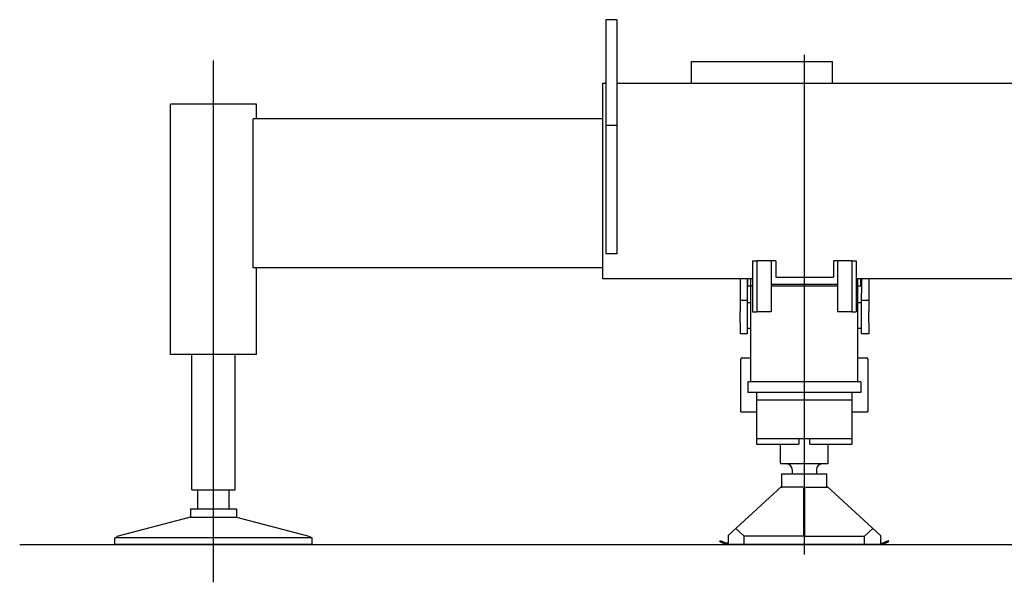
# Model space of a CAD drawing. Extents: x 1292 to 96515, y -55444 to 58338.
# Tile 1 of 80: x 1635 to 5125, y -54697 to -52703. Entities that reach past the tile are written whole.
import ezdxf

# ---------------------------------------------------------------- set-up
doc = ezdxf.new("R2010")
doc.units = 0
doc.layers.get('0').update_dxf_attribs({"linetype": 'CONTINUOUS'})

msp = doc.modelspace()

# ---------------------------------------------------------------- linework, layer by layer
at = {"color": 130, "linetype": 'Continuous'}
for p, q in [((3752.08, -52702.87), (3712.08, -52702.87)), ((3712.08, -52702.87), (3712.08, -52752.87)), ((3752.08, -52702.87), (3752.08, -52752.87)), ((3712.08, -52752.87), (3712.08, -53077.87)), ((3752.08, -52752.87), (3752.08, -53077.87)), ((2322.08, -54696.97), (2322.08, -52847.77)), ((4016.08, -52927.87), (4016.08, -52850.87)), ((4016.08, -52850.87), (4516.08, -52850.87)), ((4516.08, -52927.87), (4516.08, -52850.87)), ((3702.08, -53621.87), (3702.08, -52927.87)), ((3702.08, -52927.87), (3712.08, -52927.87)), ((3752.08, -52927.87), (6544.08, -52927.87)), ((2322.08, -53001.87), (2169.98, -53001.87)), ((2169.98, -53889.87), (2169.98, -53001.87)), ((2474.18, -53001.87), (2322.08, -53001.87)), ((2474.18, -53054.47), (2474.18, -53001.87)), ((2462.08, -53581.87), (2462.08, -53054.47)), ((3702.08, -53054.47), (2462.08, -53054.47)), ((3752.08, -53077.87), (3712.08, -53077.87)), ((3712.08, -53077.87), (3712.08, -53515.91)), ((3752.08, -53077.87), (3752.08, -53515.91)), ((3712.08, -53515.91), (3712.08, -53532.87)), ((3752.08, -53515.91), (3752.08, -53532.87)), ((3752.08, -53532.87), (3712.08, -53532.87)), ((4232.08, -53557.87), (4248.08, -53557.87)), ((4232.08, -53557.87), (4232.08, -53737.87)), ((4248.08, -53557.87), (4248.08, -53737.87)), ((4299.08, -53557.87), (4248.08, -53557.87)), ((4315.08, -53557.87), (4299.08, -53557.87)), ((4299.08, -53557.87), (4299.08, -53737.87)), ((4315.08, -53557.87), (4315.08, -53614.87)), ((4519.08, -53557.87), (4519.08, -53614.87)), ((4534.08, -53557.87), (4519.08, -53557.87)), ((4534.08, -53557.87), (4534.08, -53737.87)), ((4584.08, -53557.87), (4534.08, -53557.87)), ((4584.08, -53557.87), (4584.08, -53737.87)), ((4584.08, -53557.87), (4600.08, -53557.87)), ((4600.08, -53557.87), (4600.08, -53737.87)), ((3702.08, -53581.87), (2462.08, -53581.87)), ((2474.18, -53889.87), (2474.18, -53581.87)), ((4232.08, -53621.87), (3702.08, -53621.87)), ((4188.08, -53621.87), (4188.08, -53671.87)), ((4213.08, -53621.87), (4213.08, -53671.87)), ((4216.08, -53646.87), (4216.08, -53621.87)), ((4315.08, -53614.87), (4519.08, -53614.87)), ((6544.08, -53621.87), (4600.08, -53621.87)), ((4616.08, -53646.87), (4616.08, -53621.87)), ((4619.08, -53621.87), (4619.08, -53671.87)), ((4644.08, -53621.87), (4644.08, -53671.87)), ((4232.08, -53646.87), (4216.08, -53646.87)), ((4299.08, -53639.87), (4534.08, -53639.87)), ((4534.08, -53646.87), (4299.08, -53646.87)), ((4616.08, -53646.87), (4600.08, -53646.87)), ((4188.08, -53671.87), (4188.08, -53696.87)), ((4188.08, -53696.87), (4213.08, -53696.87)), ((4188.08, -53696.87), (4188.08, -53736.87)), ((4213.08, -53671.87), (4213.08, -53696.87)), ((4213.08, -53696.87), (4213.08, -53816.87)), ((4619.08, -53696.87), (4619.08, -53671.87)), ((4619.08, -53736.87), (4619.08, -53696.87)), ((4619.08, -53696.87), (4644.08, -53696.87)), ((4644.08, -53671.87), (4644.08, -53696.87)), ((4644.08, -53696.87), (4644.08, -53736.87)), ((4188.08, -53776.87), (4188.08, -53736.87)), ((4226.08, -53706.87), (4213.08, -53706.87)), ((4232.08, -53737.87), (4248.08, -53737.87)), ((4299.08, -53737.87), (4248.08, -53737.87)), ((4584.08, -53737.87), (4534.08, -53737.87)), ((4584.08, -53737.87), (4600.08, -53737.87)), ((4619.08, -53706.87), (4606.08, -53706.87)), ((4619.08, -53776.87), (4619.08, -53736.87)), ((4644.08, -53776.87), (4644.08, -53736.87)), ((4188.08, -53776.87), (4188.08, -53816.87)), ((4226.08, -53796.87), (4213.08, -53796.87)), ((4619.08, -53796.87), (4606.08, -53796.87)), ((4619.08, -53816.87), (4619.08, -53776.87)), ((4644.08, -53776.87), (4644.08, -53816.87)), ((4213.08, -53816.87), (4188.08, -53816.87)), ((4644.08, -53816.87), (4619.08, -53816.87)), ((2322.08, -53889.87), (2169.98, -53889.87)), ((2245.58, -54368.87), (2245.58, -53889.87)), ((2474.18, -53889.87), (2322.08, -53889.87)), ((2398.58, -54368.87), (2398.58, -53889.87)), ((2245.58, -54368.87), (2398.58, -54368.87))]:
    msp.add_line(p, q, dxfattribs=at)
at = {"color": 4, "linetype": 'Continuous'}
for p, q in [((4416.08, -54598.27), (4416.08, -52827.86)), ((4226.08, -53986.86), (4226.08, -53621.86)), ((4606.08, -53986.86), (4606.08, -53621.86)), ((4191.28, -54092.98), (4191.28, -53905.71)), ((4195.58, -53901.41), (4226.08, -53901.41)), ((4606.08, -53901.41), (4636.62, -53901.41)), ((4640.88, -53905.71), (4640.88, -54092.98)), ((4216.08, -53986.86), (4216.08, -54023.86)), ((4616.08, -53986.86), (4216.08, -53986.86)), ((4616.08, -53986.86), (4616.08, -54023.86)), ((4616.08, -54023.86), (4216.08, -54023.86)), ((4246.08, -54023.86), (4246.08, -54206.84)), ((4586.08, -54051.86), (4246.08, -54051.86)), ((4586.08, -54206.84), (4586.08, -54023.86)), ((4191.28, -54092.98), (4246.08, -54092.98)), ((4586.08, -54092.98), (4640.88, -54092.98)), ((4246.08, -54187.84), (4586.08, -54187.84)), ((4396.08, -54187.84), (4396.08, -54206.84)), ((4436.08, -54206.84), (4436.08, -54187.84)), ((4246.08, -54206.84), (4396.08, -54206.84)), ((4331.08, -54274.77), (4331.08, -54206.84)), ((4436.08, -54206.84), (4586.08, -54206.84)), ((4501.07, -54274.77), (4501.07, -54206.84)), ((4331.08, -54274.77), (4332.58, -54277.37)), ((4499.58, -54277.37), (4332.58, -54277.37)), ((4373.08, -54297.37), (4373.08, -54312.38)), ((4459.08, -54297.37), (4459.08, -54312.38)), ((4501.08, -54274.77), (4499.58, -54277.37)), ((4336.08, -54362.37), (4336.08, -54312.38)), ((4336.08, -54312.38), (4496.08, -54312.38)), ((4496.08, -54362.37), (4496.08, -54312.38)), ((2267.08, -54436.87), (2267.08, -54368.87)), ((2377.08, -54436.87), (2377.08, -54368.87)), ((4146.08, -54531.4), (4336.08, -54356.25)), ((4411.58, -54359.36), (4336.08, -54359.36)), ((4414.58, -54533.37), (4414.58, -54361.57)), ((4417.58, -54533.37), (4417.58, -54361.57)), ((4420.58, -54359.36), (4496.08, -54359.36)), ((4686.08, -54531.4), (4496.08, -54356.25)), ((2240.18, -54436.87), (2240.18, -54465.89)), ((2240.18, -54436.87), (2403.98, -54436.87)), ((2403.98, -54436.87), (2403.98, -54465.89)), ((2240.18, -54465.89), (1979.18, -54534.89)), ((2240.18, -54465.89), (2403.98, -54465.89)), ((2403.98, -54465.89), (2664.98, -54534.89)), ((4202.73, -54533.37), (4173.35, -54506.26)), ((4629.43, -54533.37), (4658.8, -54506.26)), ((2671.98, -54539.87), (1971.98, -54539.87)), ((1971.98, -54562.87), (1971.98, -54539.87)), ((1979.18, -54539.61), (1979.18, -54534.89)), ((2664.98, -54539.61), (2664.98, -54534.89)), ((2671.98, -54562.87), (2671.98, -54539.87)), ((4146.08, -54531.4), (4146.08, -54558.37)), ((4202.73, -54562.87), (4202.73, -54533.37)), ((4414.58, -54533.37), (4202.73, -54533.37)), ((4417.58, -54533.37), (4629.44, -54533.37)), ((4629.44, -54562.87), (4629.44, -54533.37)), ((4686.08, -54531.4), (4686.08, -54558.37)), ((2671.98, -54562.87), (1971.98, -54562.87)), ((4116.39, -54552.46), (4118.27, -54548.37)), ((4116.39, -54552.46), (4139.1, -54562.87)), ((4118.26, -54548.37), (4140.08, -54558.37)), ((4693.06, -54562.87), (4139.1, -54562.87)), ((4146.08, -54558.37), (4140.08, -54558.37)), ((4686.08, -54558.37), (4692.08, -54558.37)), ((4692.08, -54558.37), (4713.89, -54548.37)), ((4693.06, -54562.87), (4715.77, -54552.46)), ((4715.77, -54552.46), (4713.89, -54548.37))]:
    msp.add_line(p, q, dxfattribs=at)
at = {"color": 104, "linetype": 'Continuous'}
msp.add_line((1635.12, -54562.87), (12011.47, -54562.87), dxfattribs=at)
at = {"color": 4, "linetype": 'Continuous'}
for centre, radius, start, end in [((4195.58, -53905.71), 4.3, 90, 180), ((4636.58, -53905.71), 4.3, 0.00009, 90), ((4353.08, -54297.37), 20, 0, 90), ((4479.08, -54297.37), 20, 90, 179.99996)]:
    msp.add_arc(centre, radius, start, end, dxfattribs=at)

doc.saveas('drawing.dxf')
